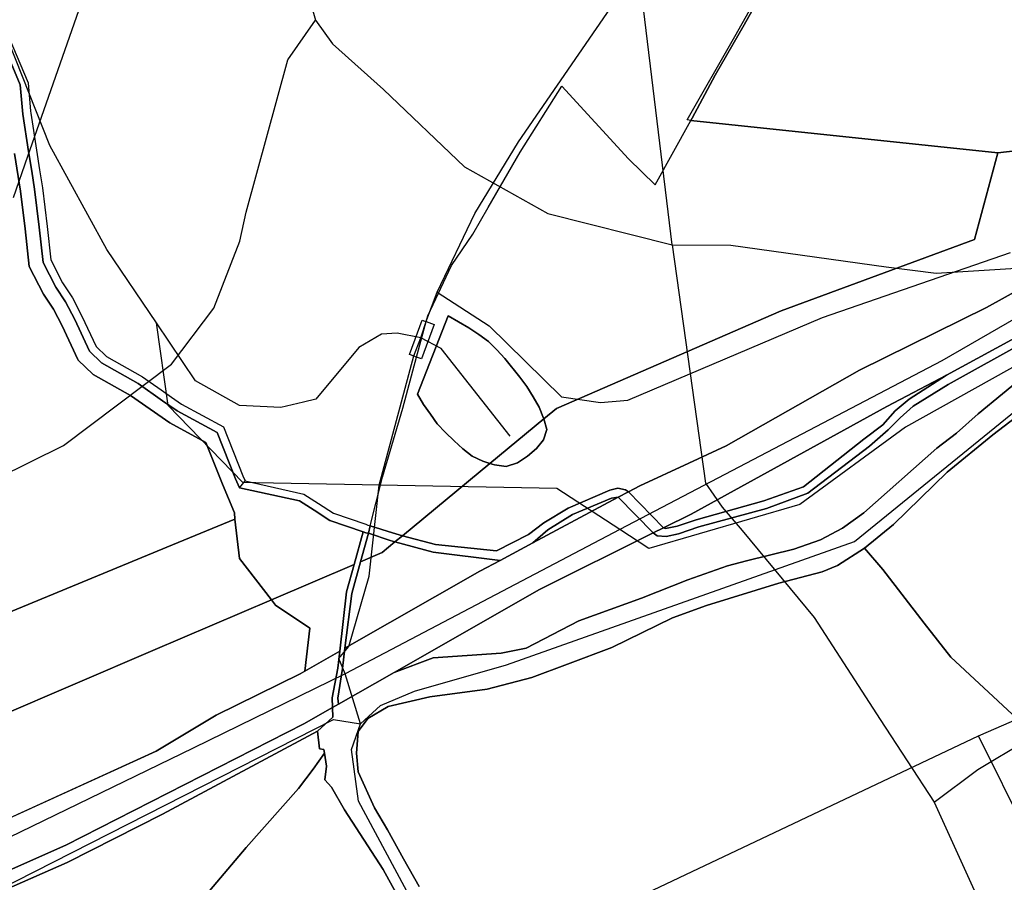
# Model space of a CAD drawing. Extents: x 577960 to 582939, y 6017202 to 6023066.
# Tile 116 of 217: x 579558 to 579767, y 6021038 to 6021221. Entities that reach past the tile are written whole.
import ezdxf

# ---------------------------------------------------------------- set-up
doc = ezdxf.new("R2010")
doc.units = 0
doc.header["$MEASUREMENT"] = 0
doc.linetypes.add('D', pattern=[0])
for name, color, linetype in [('LI__FLUR', 7, 'D'), ('LI__GEB', 7, 'Continuous'), ('LI__GEWAESSE', 7, 'D'), ('LI__STRASSE', 7, 'Continuous')]:
    doc.layers.add(name, color=color, linetype=linetype)

msp = doc.modelspace()

# ---------------------------------------------------------------- linework, layer by layer
at = {"layer": 'LI__FLUR', "color": 8, "linetype": 'D', "true_color": 0x808080}
for p, q in [((579709.315, 6021217.402), (579727.919, 6021250.239)), ((579720.191, 6021235.705), (579711.284, 6021219.821)), ((579711.284, 6021219.821), (579720.191, 6021235.705)), ((579711.284, 6021219.821), (579705.127, 6021209.176)), ((579705.127, 6021209.176), (579711.284, 6021219.821)), ((579553.024, 6021218.047), (579557.632, 6021207.151)), ((579557.632, 6021207.151), (579553.024, 6021218.047)), ((579554.433, 6021219.067), (579559.301, 6021207.571)), ((579699.209, 6021199.67), (579709.315, 6021217.402)), ((579705.127, 6021209.176), (579700.298, 6021200.07)), ((579700.298, 6021200.07), (579705.127, 6021209.176)), ((579557.632, 6021207.151), (579558.172, 6021200.894)), ((579558.172, 6021200.894), (579557.632, 6021207.151)), ((579559.301, 6021207.571), (579559.823, 6021201.528)), ((579663.752, 6021192.844), (579672.579, 6021206.858)), ((579672.579, 6021206.858), (579686.753, 6021191.424)), ((579558.172, 6021200.894), (579559.371, 6021193.007)), ((579559.371, 6021193.007), (579558.172, 6021200.894)), ((579559.823, 6021201.528), (579559.861, 6021201.094)), ((579559.861, 6021201.094), (579561.05, 6021193.267)), ((579692.381, 6021185.936), (579700.018, 6021199.59)), ((579700.018, 6021199.59), (579699.209, 6021199.67)), ((579700.298, 6021200.07), (579700.018, 6021199.59)), ((579700.018, 6021199.59), (579700.298, 6021200.07)), ((579765.184, 6021192.701), (579700.018, 6021199.59)), ((579700.018, 6021199.59), (579765.184, 6021192.701)), ((579831.309, 6021197.956), (579762.745, 6021159.894)), ((579762.745, 6021159.894), (579831.309, 6021197.956)), ((579765.184, 6021192.701), (579780.958, 6021194.519)), ((579780.958, 6021194.519), (579765.184, 6021192.701)), ((579557.712, 6021184.58), (579556.402, 6021192.537)), ((579556.402, 6021192.537), (579557.712, 6021184.58)), ((579559.371, 6021193.007), (579560.061, 6021188.788)), ((579560.061, 6021188.788), (579559.371, 6021193.007)), ((579561.05, 6021193.267), (579561.73, 6021189.098)), ((579656.944, 6021181.069), (579663.752, 6021192.844)), ((579760.226, 6021174.278), (579765.184, 6021192.701)), ((579765.184, 6021192.701), (579760.226, 6021174.278)), ((579686.753, 6021191.424), (579692.381, 6021185.936)), ((579560.061, 6021188.788), (579560.68, 6021185.01)), ((579560.68, 6021185.01), (579560.061, 6021188.788)), ((579561.73, 6021189.098), (579562.36, 6021185.25)), ((579558.701, 6021176.563), (579557.712, 6021184.58)), ((579557.712, 6021184.58), (579558.701, 6021176.563)), ((579560.68, 6021185.01), (579561.68, 6021176.913)), ((579561.68, 6021176.913), (579560.68, 6021185.01)), ((579562.36, 6021185.25), (579563.369, 6021177.103)), ((579653.696, 6021175.461), (579656.944, 6021181.069)), ((579559.561, 6021168.597), (579558.701, 6021176.563)), ((579558.701, 6021176.563), (579559.561, 6021168.597)), ((579561.68, 6021176.913), (579562.48, 6021169.466)), ((579562.48, 6021169.466), (579561.68, 6021176.913)), ((579563.369, 6021177.103), (579564.139, 6021169.966)), ((579649.187, 6021168.814), (579653.696, 6021175.461)), ((579719.171, 6021159.205), (579760.226, 6021174.278)), ((579760.226, 6021174.278), (579719.171, 6021159.205)), ((579754.258, 6021145.55), (579802.1, 6021171.578)), ((579802.1, 6021171.578), (579754.258, 6021145.55)), ((579562.48, 6021169.466), (579565.168, 6021164.228)), ((579565.168, 6021164.228), (579562.48, 6021169.466)), ((579564.139, 6021169.966), (579566.638, 6021165.088)), ((579801.12, 6021169.359), (579754.588, 6021143.531)), ((579754.588, 6021143.531), (579801.12, 6021169.359)), ((579562.569, 6021162.719), (579559.561, 6021168.597)), ((579559.561, 6021168.597), (579562.569, 6021162.719)), ((579644.129, 6021158.138), (579649.187, 6021168.814)), ((579566.638, 6021165.088), (579568.727, 6021161.919)), ((579565.168, 6021164.228), (579567.258, 6021161.059)), ((579567.258, 6021161.059), (579565.168, 6021164.228)), ((579564.669, 6021159.54), (579562.569, 6021162.719)), ((579562.569, 6021162.719), (579564.669, 6021159.54)), ((579567.258, 6021161.059), (579569.197, 6021157.321)), ((579569.197, 6021157.321), (579567.258, 6021161.059)), ((579568.727, 6021161.919), (579570.726, 6021158.071)), ((579566.508, 6021155.991), (579564.669, 6021159.54)), ((579564.669, 6021159.54), (579566.508, 6021155.991)), ((579671.438, 6021138.445), (579719.171, 6021159.205)), ((579719.171, 6021159.205), (579671.438, 6021138.445)), ((579762.745, 6021159.894), (579735.795, 6021146.58)), ((579735.795, 6021146.58), (579762.745, 6021159.894)), ((579569.197, 6021157.321), (579572.366, 6021150.603)), ((579572.366, 6021150.603), (579569.197, 6021157.321)), ((579570.726, 6021158.071), (579573.775, 6021151.603)), ((579641.768, 6021149.343), (579643.794, 6021156.889)), ((579648.467, 6021158.098), (579641.959, 6021141.485)), ((579641.959, 6021141.485), (579648.467, 6021158.098)), ((579643.794, 6021156.889), (579644.129, 6021158.138)), ((579650.686, 6021156.859), (579648.467, 6021158.098)), ((579648.467, 6021158.098), (579650.686, 6021156.859)), ((579652.856, 6021155.579), (579650.686, 6021156.859)), ((579650.686, 6021156.859), (579652.856, 6021155.579)), ((579569.886, 6021148.834), (579566.508, 6021155.991)), ((579566.508, 6021155.991), (579569.886, 6021148.834)), ((579654.955, 6021154.169), (579652.856, 6021155.579)), ((579652.856, 6021155.579), (579654.955, 6021154.169)), ((579657.004, 6021152.69), (579654.955, 6021154.169)), ((579654.955, 6021154.169), (579657.004, 6021152.69)), ((579658.793, 6021150.911), (579657.004, 6021152.69)), ((579657.004, 6021152.69), (579658.793, 6021150.911)), ((579572.366, 6021150.603), (579574.915, 6021148.114)), ((579574.915, 6021148.114), (579572.366, 6021150.603)), ((579573.775, 6021151.603), (579575.944, 6021149.484)), ((579660.503, 6021149.051), (579658.793, 6021150.911)), ((579658.793, 6021150.911), (579660.503, 6021149.051)), ((579569.926, 6021148.744), (579569.886, 6021148.834)), ((579569.886, 6021148.834), (579569.926, 6021148.744)), ((579573.045, 6021145.725), (579569.926, 6021148.744)), ((579569.926, 6021148.744), (579573.045, 6021145.725)), ((579575.944, 6021149.484), (579583.571, 6021145.165)), ((579638.861, 6021138.516), (579641.768, 6021149.343)), ((579663.661, 6021145.113), (579660.503, 6021149.051)), ((579660.503, 6021149.051), (579663.661, 6021145.113)), ((579574.915, 6021148.114), (579582.662, 6021143.726)), ((579582.662, 6021143.726), (579574.915, 6021148.114)), ((579735.795, 6021146.58), (579707.455, 6021130.537)), ((579707.455, 6021130.537), (579735.795, 6021146.58)), ((579772.161, 6021146.569), (579761.005, 6021137.313)), ((579761.005, 6021137.313), (579772.161, 6021146.569)), ((579573.095, 6021145.695), (579573.045, 6021145.725)), ((579573.045, 6021145.725), (579573.095, 6021145.695)), ((579581.062, 6021141.187), (579573.095, 6021145.695)), ((579573.095, 6021145.695), (579581.062, 6021141.187)), ((579583.571, 6021145.165), (579587.534, 6021142.406)), ((579665.201, 6021143.114), (579663.661, 6021145.113)), ((579663.661, 6021145.113), (579665.201, 6021143.114)), ((579741.572, 6021138.873), (579754.258, 6021145.55)), ((579754.258, 6021145.55), (579741.572, 6021138.873)), ((579754.258, 6021145.55), (579746.321, 6021140.422)), ((579746.321, 6021140.422), (579754.258, 6021145.55)), ((579582.662, 6021143.726), (579587.855, 6021140.114)), ((579587.855, 6021140.114), (579582.662, 6021143.726)), ((579587.534, 6021142.406), (579589.771, 6021140.849)), ((579666.52, 6021140.954), (579665.201, 6021143.114)), ((579665.201, 6021143.114), (579666.52, 6021140.954)), ((579754.588, 6021143.531), (579747.19, 6021138.973)), ((579747.19, 6021138.973), (579754.588, 6021143.531)), ((579589.399, 6021135.389), (579581.062, 6021141.187)), ((579581.062, 6021141.187), (579589.399, 6021135.389)), ((579587.855, 6021140.114), (579590.968, 6021137.948)), ((579590.968, 6021137.948), (579587.855, 6021140.114)), ((579589.771, 6021140.849), (579591.858, 6021139.397)), ((579641.959, 6021141.485), (579643.229, 6021139.296)), ((579643.229, 6021139.296), (579641.959, 6021141.485)), ((579667.77, 6021138.755), (579666.52, 6021140.954)), ((579666.52, 6021140.954), (579667.77, 6021138.755)), ((579746.321, 6021140.422), (579743.352, 6021137.993)), ((579743.352, 6021137.993), (579746.321, 6021140.422)), ((579764.124, 6021132.845), (579774.43, 6021140.811)), ((579774.43, 6021140.811), (579764.124, 6021132.845)), ((579590.968, 6021137.948), (579599.415, 6021133.39)), ((579599.415, 6021133.39), (579590.968, 6021137.948)), ((579591.858, 6021139.397), (579600.775, 6021134.589)), ((579634.542, 6021123.912), (579638.861, 6021138.516)), ((579643.229, 6021139.296), (579644.688, 6021137.237)), ((579644.688, 6021137.237), (579643.229, 6021139.296)), ((579668.729, 6021136.416), (579667.77, 6021138.755)), ((579667.77, 6021138.755), (579668.729, 6021136.416)), ((579668.779, 6021136.256), (579671.438, 6021138.445)), ((579671.438, 6021138.445), (579668.779, 6021136.256)), ((579700.038, 6021116.073), (579741.572, 6021138.873)), ((579741.572, 6021138.873), (579700.038, 6021116.073)), ((579743.352, 6021137.993), (579740.773, 6021135.015)), ((579740.773, 6021135.015), (579743.352, 6021137.993)), ((579747.19, 6021138.973), (579744.441, 6021136.494)), ((579744.441, 6021136.494), (579747.19, 6021138.973)), ((579644.688, 6021137.237), (579646.168, 6021135.197)), ((579646.168, 6021135.197), (579644.688, 6021137.237)), ((579657.334, 6021126.8), (579668.779, 6021136.256)), ((579668.779, 6021136.256), (579657.334, 6021126.8)), ((579668.779, 6021136.256), (579668.729, 6021136.416)), ((579668.729, 6021136.416), (579668.779, 6021136.256)), ((579669.439, 6021134.007), (579668.779, 6021136.256)), ((579668.779, 6021136.256), (579669.439, 6021134.007)), ((579744.441, 6021136.494), (579741.892, 6021133.905)), ((579741.892, 6021133.905), (579744.441, 6021136.494)), ((579761.005, 6021137.313), (579756.357, 6021133.195)), ((579756.357, 6021133.195), (579761.005, 6021137.313)), ((579597.036, 6021131.27), (579589.399, 6021135.389)), ((579589.399, 6021135.389), (579597.036, 6021131.27)), ((579600.775, 6021134.589), (579604.913, 6021124.143)), ((579646.168, 6021135.197), (579647.897, 6021133.348)), ((579647.897, 6021133.348), (579646.168, 6021135.197)), ((579668.719, 6021131.808), (579669.439, 6021134.007)), ((579669.439, 6021134.007), (579668.719, 6021131.808)), ((579740.773, 6021135.015), (579736.714, 6021131.916)), ((579736.714, 6021131.916), (579740.773, 6021135.015)), ((579741.892, 6021133.905), (579737.894, 6021130.486)), ((579737.894, 6021130.486), (579741.892, 6021133.905)), ((579599.415, 6021133.39), (579603.344, 6021123.503)), ((579603.344, 6021123.503), (579599.415, 6021133.39)), ((579647.897, 6021133.348), (579649.716, 6021131.589)), ((579649.716, 6021131.589), (579647.897, 6021133.348)), ((579649.716, 6021131.589), (579651.606, 6021129.919)), ((579651.606, 6021129.919), (579649.716, 6021131.589)), ((579667.21, 6021129.999), (579668.719, 6021131.808)), ((579668.719, 6021131.808), (579667.21, 6021129.999)), ((579736.714, 6021131.916), (579723.889, 6021121.87)), ((579723.889, 6021121.87), (579736.714, 6021131.916)), ((579756.357, 6021133.195), (579752.218, 6021130.026)), ((579752.218, 6021130.026), (579756.357, 6021133.195)), ((579754.377, 6021124.928), (579764.124, 6021132.845)), ((579764.124, 6021132.845), (579754.377, 6021124.928)), ((579600.565, 6021122.374), (579597.036, 6021131.27)), ((579597.036, 6021131.27), (579600.565, 6021122.374)), ((579651.606, 6021129.919), (579653.595, 6021128.36)), ((579653.595, 6021128.36), (579651.606, 6021129.919)), ((579665.321, 6021128.31), (579667.21, 6021129.999)), ((579667.21, 6021129.999), (579665.321, 6021128.31)), ((579707.455, 6021130.537), (579699.558, 6021126.879)), ((579699.558, 6021126.879), (579707.455, 6021130.537)), ((579737.894, 6021130.486), (579724.798, 6021120.471)), ((579724.798, 6021120.471), (579737.894, 6021130.486)), ((579752.218, 6021130.026), (579736.744, 6021116.312)), ((579736.744, 6021116.312), (579752.218, 6021130.026)), ((579653.595, 6021128.36), (579655.864, 6021127.26)), ((579655.864, 6021127.26), (579653.595, 6021128.36)), ((579663.191, 6021126.95), (579665.321, 6021128.31)), ((579665.321, 6021128.31), (579663.191, 6021126.95)), ((579638.79, 6021111.477), (579657.334, 6021126.8)), ((579657.334, 6021126.8), (579638.79, 6021111.477)), ((579655.864, 6021127.26), (579657.334, 6021126.8)), ((579657.334, 6021126.8), (579655.864, 6021127.26)), ((579657.334, 6021126.8), (579658.283, 6021126.51)), ((579658.283, 6021126.51), (579657.334, 6021126.8)), ((579658.283, 6021126.51), (579660.782, 6021126.161)), ((579660.782, 6021126.161), (579658.283, 6021126.51)), ((579660.782, 6021126.161), (579663.191, 6021126.95)), ((579663.191, 6021126.95), (579660.782, 6021126.161)), ((579699.558, 6021126.879), (579689.142, 6021122.061)), ((579689.142, 6021122.061), (579699.558, 6021126.879)), ((579603.344, 6021123.503), (579604.143, 6021121.604)), ((579604.143, 6021121.604), (579603.344, 6021123.503)), ((579604.913, 6021124.143), (579605.363, 6021123.083)), ((579631.943, 6021113.596), (579634.542, 6021123.912)), ((579743.012, 6021113.863), (579754.377, 6021124.928)), ((579754.377, 6021124.928), (579743.012, 6021113.863)), ((579603.114, 6021116.306), (579600.565, 6021122.374)), ((579600.565, 6021122.374), (579603.114, 6021116.306)), ((579604.143, 6021121.604), (579616.939, 6021118.865)), ((579616.939, 6021118.865), (579604.143, 6021121.604)), ((579605.363, 6021123.083), (579617.868, 6021120.294)), ((579682.774, 6021121.102), (579673.937, 6021117.284)), ((579673.937, 6021117.284), (579682.774, 6021121.102)), ((579684.453, 6021121.582), (579682.774, 6021121.102)), ((579682.774, 6021121.102), (579684.453, 6021121.582)), ((579686.113, 6021121.192), (579684.453, 6021121.582)), ((579684.453, 6021121.582), (579686.113, 6021121.192)), ((579686.743, 6021120.772), (579686.113, 6021121.192)), ((579686.113, 6021121.192), (579686.743, 6021120.772)), ((579689.142, 6021122.061), (579686.743, 6021120.772)), ((579686.743, 6021120.772), (579689.142, 6021122.061)), ((579723.889, 6021121.87), (579715.462, 6021118.842)), ((579715.462, 6021118.842), (579723.889, 6021121.87)), ((579617.868, 6021120.294), (579620.927, 6021118.295)), ((579666.45, 6021109.927), (579684.573, 6021119.622)), ((579684.573, 6021119.622), (579666.45, 6021109.927)), ((579674.847, 6021115.934), (579683.124, 6021119.453)), ((579683.124, 6021119.453), (579674.847, 6021115.934)), ((579683.124, 6021119.453), (579684.573, 6021119.622)), ((579684.573, 6021119.622), (579683.124, 6021119.453)), ((579684.573, 6021119.622), (579686.743, 6021120.772)), ((579686.743, 6021120.772), (579684.573, 6021119.622)), ((579724.798, 6021120.471), (579716.052, 6021117.242)), ((579716.052, 6021117.242), (579724.798, 6021120.471)), ((579616.939, 6021118.865), (579620.017, 6021116.856)), ((579620.017, 6021116.856), (579616.939, 6021118.865)), ((579620.927, 6021118.295), (579624.106, 6021116.226)), ((579673.937, 6021117.284), (579668.769, 6021114.215)), ((579668.769, 6021114.215), (579673.937, 6021117.284)), ((579715.462, 6021118.842), (579701.137, 6021114.824)), ((579701.137, 6021114.824), (579715.462, 6021118.842)), ((579716.052, 6021117.242), (579701.677, 6021113.334)), ((579701.677, 6021113.334), (579716.052, 6021117.242)), ((579589.978, 6021109.519), (579603.154, 6021114.957)), ((579603.154, 6021114.957), (579589.978, 6021109.519)), ((579603.154, 6021114.957), (579603.114, 6021116.306)), ((579603.114, 6021116.306), (579603.154, 6021114.957)), ((579604.203, 6021106.65), (579603.154, 6021114.957)), ((579603.154, 6021114.957), (579604.203, 6021106.65)), ((579620.017, 6021116.856), (579623.356, 6021114.686)), ((579623.356, 6021114.686), (579620.017, 6021116.856)), ((579624.106, 6021116.226), (579630.973, 6021113.916)), ((579669.639, 6021112.686), (579674.847, 6021115.934)), ((579674.847, 6021115.934), (579669.639, 6021112.686)), ((579694.16, 6021113.155), (579700.038, 6021116.073)), ((579700.038, 6021116.073), (579694.16, 6021113.155)), ((579736.744, 6021116.312), (579732.176, 6021113.084)), ((579732.176, 6021113.084), (579736.744, 6021116.312)), ((579623.356, 6021114.686), (579630.433, 6021112.297)), ((579630.433, 6021112.297), (579623.356, 6021114.686)), ((579630.973, 6021113.916), (579631.423, 6021113.706)), ((579631.423, 6021113.706), (579631.943, 6021113.596)), ((579631.943, 6021113.596), (579631.543, 6021112.007)), ((579631.543, 6021112.007), (579631.943, 6021113.596)), ((579636.621, 6021112.057), (579631.943, 6021113.596)), ((579631.943, 6021113.596), (579636.621, 6021112.057)), ((579668.769, 6021114.215), (579665.52, 6021111.736)), ((579665.52, 6021111.736), (579668.769, 6021114.215)), ((579691.981, 6021112.065), (579694.16, 6021113.155)), ((579694.16, 6021113.155), (579691.981, 6021112.065)), ((579694.64, 6021112.965), (579694.16, 6021113.155)), ((579694.16, 6021113.155), (579694.64, 6021112.965)), ((579697.069, 6021113.515), (579694.64, 6021112.965)), ((579694.64, 6021112.965), (579697.069, 6021113.515)), ((579701.137, 6021114.824), (579697.069, 6021113.515)), ((579697.069, 6021113.515), (579701.137, 6021114.824)), ((579701.677, 6021113.334), (579697.379, 6021111.895)), ((579697.379, 6021111.895), (579701.677, 6021113.334)), ((579732.176, 6021113.084), (579727.477, 6021110.585)), ((579727.477, 6021110.585), (579732.176, 6021113.084)), ((579736.824, 6021108.855), (579743.012, 6021113.863)), ((579743.012, 6021113.863), (579736.824, 6021108.855)), ((579630.433, 6021112.297), (579628.524, 6021105.37)), ((579628.524, 6021105.37), (579630.433, 6021112.297)), ((579629.844, 6021105.96), (579631.543, 6021112.007)), ((579631.543, 6021112.007), (579629.844, 6021105.96)), ((579630.993, 6021112.087), (579630.433, 6021112.297)), ((579630.433, 6021112.297), (579630.993, 6021112.087)), ((579631.543, 6021112.007), (579630.993, 6021112.087)), ((579630.993, 6021112.087), (579631.543, 6021112.007)), ((579631.543, 6021112.007), (579636.131, 6021110.428)), ((579636.131, 6021110.428), (579631.543, 6021112.007)), ((579638.79, 6021111.477), (579636.621, 6021112.057)), ((579636.621, 6021112.057), (579638.79, 6021111.477)), ((579638.79, 6021111.477), (579637.181, 6021110.148)), ((579637.181, 6021110.148), (579638.79, 6021111.477)), ((579645.758, 6021109.618), (579638.79, 6021111.477)), ((579638.79, 6021111.477), (579645.758, 6021109.618)), ((579665.52, 6021111.736), (579658.713, 6021108.238)), ((579658.713, 6021108.238), (579665.52, 6021111.736)), ((579666.45, 6021109.927), (579669.639, 6021112.686)), ((579669.639, 6021112.686), (579666.45, 6021109.927)), ((579691.981, 6021112.065), (579667.829, 6021100.051)), ((579667.829, 6021100.051), (579691.981, 6021112.065)), ((579692.84, 6021111.465), (579691.981, 6021112.065)), ((579691.981, 6021112.065), (579692.84, 6021111.465)), ((579694.749, 6021111.325), (579692.84, 6021111.465)), ((579692.84, 6021111.465), (579694.749, 6021111.325)), ((579697.379, 6021111.895), (579694.749, 6021111.325)), ((579694.749, 6021111.325), (579697.379, 6021111.895)), ((579540.137, 6021088.959), (579589.978, 6021109.519)), ((579589.978, 6021109.519), (579540.137, 6021088.959)), ((579634.472, 6021107.919), (579637.181, 6021110.148)), ((579637.181, 6021110.148), (579634.472, 6021107.919)), ((579636.131, 6021110.428), (579637.181, 6021110.148)), ((579637.181, 6021110.148), (579636.131, 6021110.428)), ((579637.181, 6021110.148), (579645.318, 6021107.968)), ((579645.318, 6021107.968), (579637.181, 6021110.148)), ((579658.713, 6021108.238), (579645.758, 6021109.618)), ((579645.758, 6021109.618), (579658.713, 6021108.238)), ((579659.493, 6021106.199), (579666.45, 6021109.927)), ((579666.45, 6021109.927), (579659.493, 6021106.199)), ((579721.859, 6021108.626), (579711.833, 6021106.127)), ((579711.833, 6021106.127), (579721.859, 6021108.626)), ((579727.477, 6021110.585), (579721.859, 6021108.626)), ((579721.859, 6021108.626), (579727.477, 6021110.585)), ((579731.096, 6021105.117), (579736.824, 6021108.855)), ((579736.824, 6021108.855), (579731.096, 6021105.117)), ((579736.824, 6021108.855), (579740.712, 6021104.287)), ((579740.712, 6021104.287), (579736.824, 6021108.855)), ((579610.98, 6021097.843), (579604.203, 6021106.65)), ((579604.203, 6021106.65), (579610.98, 6021097.843)), ((579629.844, 6021105.96), (579634.472, 6021107.919)), ((579634.472, 6021107.919), (579629.844, 6021105.96)), ((579645.318, 6021107.968), (579659.493, 6021106.199)), ((579659.493, 6021106.199), (579645.318, 6021107.968)), ((579610.98, 6021097.843), (579628.524, 6021105.37)), ((579628.524, 6021105.37), (579610.98, 6021097.843)), ((579628.524, 6021105.37), (579626.915, 6021099.532)), ((579626.915, 6021099.532), (579628.524, 6021105.37)), ((579628.024, 6021099.222), (579629.844, 6021105.96)), ((579629.844, 6021105.96), (579628.024, 6021099.222)), ((579659.493, 6021106.199), (579655.224, 6021103.92)), ((579655.224, 6021103.92), (579659.493, 6021106.199)), ((579707.735, 6021105.048), (579699.378, 6021102.079)), ((579699.378, 6021102.079), (579707.735, 6021105.048)), ((579711.833, 6021106.127), (579707.735, 6021105.048)), ((579707.735, 6021105.048), (579711.833, 6021106.127)), ((579727.837, 6021103.798), (579731.096, 6021105.117)), ((579731.096, 6021105.117), (579727.837, 6021103.798)), ((579655.224, 6021103.92), (579626.555, 6021087.627)), ((579626.555, 6021087.627), (579655.224, 6021103.92)), ((579718.651, 6021101.419), (579727.837, 6021103.798)), ((579727.837, 6021103.798), (579718.651, 6021101.419)), ((579740.712, 6021104.287), (579749.549, 6021092.921)), ((579749.549, 6021092.921), (579740.712, 6021104.287)), ((579699.378, 6021102.079), (579689.501, 6021098.211)), ((579689.501, 6021098.211), (579699.378, 6021102.079)), ((579703.316, 6021096.681), (579718.651, 6021101.419)), ((579718.651, 6021101.419), (579703.316, 6021096.681)), ((579626.915, 6021099.532), (579625.455, 6021086.987)), ((579625.455, 6021086.987), (579626.915, 6021099.532)), ((579626.555, 6021087.627), (579628.024, 6021099.222)), ((579628.024, 6021099.222), (579626.555, 6021087.627)), ((579667.829, 6021100.051), (579636.991, 6021082.449)), ((579636.991, 6021082.449), (579667.829, 6021100.051)), ((579689.501, 6021098.211), (579676.216, 6021093.433)), ((579676.216, 6021093.433), (579689.501, 6021098.211)), ((579610.98, 6021097.843), (579585.77, 6021087.129)), ((579585.77, 6021087.129), (579610.98, 6021097.843)), ((579611.85, 6021096.724), (579610.98, 6021097.843)), ((579610.98, 6021097.843), (579611.85, 6021096.724)), ((579619.107, 6021091.826), (579611.85, 6021096.724)), ((579611.85, 6021096.724), (579619.107, 6021091.826)), ((579696.119, 6021094.042), (579703.316, 6021096.681)), ((579703.316, 6021096.681), (579696.119, 6021094.042)), ((579683.214, 6021087.745), (579696.119, 6021094.042)), ((579696.119, 6021094.042), (579683.214, 6021087.745)), ((579676.216, 6021093.433), (579665.03, 6021087.606)), ((579665.03, 6021087.606), (579676.216, 6021093.433)), ((579749.549, 6021092.921), (579755.157, 6021085.714)), ((579755.157, 6021085.714), (579749.549, 6021092.921)), ((579618.028, 6021082.729), (579619.107, 6021091.826)), ((579619.107, 6021091.826), (579618.028, 6021082.729)), ((579673.777, 6021084.227), (579683.214, 6021087.745)), ((579683.214, 6021087.745), (579673.777, 6021084.227)), ((579585.77, 6021087.129), (579540.736, 6021067.768)), ((579540.736, 6021067.768), (579585.77, 6021087.129)), ((579625.455, 6021086.987), (579618.028, 6021082.729)), ((579618.028, 6021082.729), (579625.455, 6021086.987)), ((579625.455, 6021086.987), (579625.015, 6021083.369)), ((579625.015, 6021083.369), (579625.455, 6021086.987)), ((579626.035, 6021083.299), (579626.555, 6021087.627)), ((579626.555, 6021087.627), (579626.035, 6021083.299)), ((579645.288, 6021085.587), (579636.991, 6021082.449)), ((579636.991, 6021082.449), (579645.288, 6021085.587)), ((579659.692, 6021086.567), (579645.288, 6021085.587)), ((579645.288, 6021085.587), (579659.692, 6021086.567)), ((579665.03, 6021087.606), (579659.692, 6021086.567)), ((579659.692, 6021086.567), (579665.03, 6021087.606)), ((579755.157, 6021085.714), (579768.222, 6021073.628)), ((579768.222, 6021073.628), (579755.157, 6021085.714)), ((579666.24, 6021081.408), (579673.777, 6021084.227)), ((579673.777, 6021084.227), (579666.24, 6021081.408)), ((579599.244, 6021073.404), (579617.038, 6021082.17)), ((579617.038, 6021082.17), (579599.244, 6021073.404)), ((579617.038, 6021082.17), (579618.028, 6021082.729)), ((579618.028, 6021082.729), (579617.038, 6021082.17)), ((579625.015, 6021083.369), (579623.835, 6021077.091)), ((579623.835, 6021077.091), (579625.015, 6021083.369)), ((579625.055, 6021076.971), (579626.035, 6021083.299)), ((579626.035, 6021083.299), (579625.055, 6021076.971)), ((579636.991, 6021082.449), (579625.165, 6021075.732)), ((579625.165, 6021075.732), (579636.991, 6021082.449)), ((579656.743, 6021078.89), (579666.24, 6021081.408)), ((579666.24, 6021081.408), (579656.743, 6021078.89)), ((579635.701, 6021075.212), (579644.608, 6021077.311)), ((579644.608, 6021077.311), (579635.701, 6021075.212)), ((579644.608, 6021077.311), (579656.743, 6021078.89)), ((579656.743, 6021078.89), (579644.608, 6021077.311)), ((579623.835, 6021077.091), (579623.915, 6021075.032)), ((579623.915, 6021075.032), (579623.835, 6021077.091)), ((579623.915, 6021075.032), (579625.165, 6021075.732)), ((579625.165, 6021075.732), (579623.915, 6021075.032)), ((579625.165, 6021075.732), (579625.055, 6021076.971)), ((579625.055, 6021076.971), (579625.165, 6021075.732)), ((579631.413, 6021072.703), (579635.701, 6021075.212)), ((579635.701, 6021075.212), (579631.413, 6021072.703)), ((579586.459, 6021065.727), (579599.244, 6021073.404)), ((579599.244, 6021073.404), (579586.459, 6021065.727)), ((579617.818, 6021071.574), (579623.915, 6021075.032)), ((579623.915, 6021075.032), (579617.818, 6021071.574)), ((579623.915, 6021075.032), (579623.995, 6021072.973)), ((579623.995, 6021072.973), (579623.915, 6021075.032)), ((579567.276, 6021045.796), (579617.818, 6021071.574)), ((579617.818, 6021071.574), (579567.276, 6021045.796)), ((579623.995, 6021072.973), (579620.706, 6021069.994)), ((579620.706, 6021069.994), (579623.995, 6021072.973)), ((579629.363, 6021069.914), (579631.413, 6021072.703)), ((579631.413, 6021072.703), (579629.363, 6021069.914)), ((579620.706, 6021069.994), (579587.818, 6021052.382)), ((579587.818, 6021052.382), (579620.706, 6021069.994)), ((579620.706, 6021069.994), (579621.146, 6021066.236)), ((579621.146, 6021066.236), (579620.706, 6021069.994)), ((579629.043, 6021065.366), (579629.363, 6021069.914)), ((579629.363, 6021069.914), (579629.043, 6021065.366)), ((579524.062, 6021037.39), (579586.459, 6021065.727)), ((579586.459, 6021065.727), (579524.062, 6021037.39)), ((579619.837, 6021061.948), (579622.216, 6021065.326)), ((579622.216, 6021065.326), (579619.837, 6021061.948)), ((579621.146, 6021066.236), (579622.106, 6021066.146)), ((579622.106, 6021066.146), (579621.146, 6021066.236)), ((579622.106, 6021066.146), (579622.216, 6021065.326)), ((579622.216, 6021065.326), (579622.106, 6021066.146)), ((579622.216, 6021065.326), (579622.616, 6021062.567)), ((579622.616, 6021062.567), (579622.216, 6021065.326)), ((579629.393, 6021061.368), (579629.043, 6021065.366)), ((579629.043, 6021065.366), (579629.393, 6021061.368)), ((579616.708, 6021057.829), (579619.837, 6021061.948)), ((579619.837, 6021061.948), (579616.708, 6021057.829)), ((579622.616, 6021062.567), (579622.256, 6021059.668)), ((579622.256, 6021059.668), (579622.616, 6021062.567)), ((579632.852, 6021053.741), (579629.393, 6021061.368)), ((579629.393, 6021061.368), (579632.852, 6021053.741)), ((579622.256, 6021059.668), (579623.695, 6021058.119)), ((579623.695, 6021058.119), (579622.256, 6021059.668)), ((579605.602, 6021045.325), (579616.708, 6021057.829)), ((579616.708, 6021057.829), (579605.602, 6021045.325)), ((579623.695, 6021058.119), (579626.484, 6021053.331)), ((579626.484, 6021053.331), (579623.695, 6021058.119)), ((579587.818, 6021052.382), (579567.576, 6021042.107)), ((579567.576, 6021042.107), (579587.818, 6021052.382)), ((579626.484, 6021053.331), (579634.641, 6021040.676)), ((579634.641, 6021040.676), (579626.484, 6021053.331)), ((579635.621, 6021049.052), (579632.852, 6021053.741)), ((579632.852, 6021053.741), (579635.621, 6021049.052)), ((579638.999, 6021042.945), (579635.621, 6021049.052)), ((579635.621, 6021049.052), (579638.999, 6021042.945)), ((579510.936, 6021021.017), (579567.276, 6021045.796)), ((579567.276, 6021045.796), (579510.936, 6021021.017)), ((579597.804, 6021036.119), (579605.602, 6021045.325)), ((579605.602, 6021045.325), (579597.804, 6021036.119)), ((579567.576, 6021042.107), (579542.445, 6021031.102)), ((579542.445, 6021031.102), (579567.576, 6021042.107)), ((579642.348, 6021037.037), (579638.999, 6021042.945)), ((579638.999, 6021042.945), (579642.348, 6021037.037)), ((579634.641, 6021040.676), (579638.24, 6021034.218)), ((579638.24, 6021034.218), (579634.641, 6021040.676))]:
    msp.add_line(p, q, dxfattribs=at)
at = {"layer": 'LI__GEB', "color": 5, "linetype": 'D', "true_color": 0x0100ff}
for p, q in [((579754.258, 6021145.55), (579802.1, 6021171.578)), ((579801.12, 6021169.359), (579754.588, 6021143.531)), ((579641.967, 6021154.541), (579642.929, 6021157.199)), ((579642.929, 6021157.199), (579643.524, 6021156.986)), ((579643.524, 6021156.986), (579643.794, 6021156.889)), ((579643.794, 6021156.889), (579645.468, 6021156.289)), ((579640.28, 6021149.882), (579641.967, 6021154.541)), ((579645.468, 6021156.289), (579642.819, 6021148.962)), ((579640.678, 6021149.738), (579640.28, 6021149.882)), ((579641.176, 6021149.557), (579640.678, 6021149.738)), ((579641.768, 6021149.343), (579641.176, 6021149.557)), ((579642.819, 6021148.962), (579641.768, 6021149.343)), ((579746.321, 6021140.422), (579754.258, 6021145.55)), ((579754.588, 6021143.531), (579747.19, 6021138.973)), ((579743.352, 6021137.993), (579746.321, 6021140.422)), ((579740.773, 6021135.015), (579743.352, 6021137.993)), ((579747.19, 6021138.973), (579744.441, 6021136.494)), ((579744.441, 6021136.494), (579741.892, 6021133.905)), ((579736.714, 6021131.916), (579740.773, 6021135.015)), ((579741.892, 6021133.905), (579737.894, 6021130.486)), ((579723.889, 6021121.87), (579736.714, 6021131.916)), ((579737.894, 6021130.486), (579724.798, 6021120.471)), ((579604.143, 6021121.604), (579604.83, 6021122.436)), ((579616.939, 6021118.865), (579604.143, 6021121.604)), ((579604.83, 6021122.436), (579605.363, 6021123.083)), ((579605.363, 6021123.083), (579617.868, 6021120.294)), ((579673.937, 6021117.284), (579682.774, 6021121.102)), ((579682.774, 6021121.102), (579684.453, 6021121.582)), ((579684.453, 6021121.582), (579686.113, 6021121.192)), ((579686.113, 6021121.192), (579686.743, 6021120.772)), ((579715.462, 6021118.842), (579723.889, 6021121.87)), ((579617.868, 6021120.294), (579620.927, 6021118.295)), ((579683.124, 6021119.453), (579674.847, 6021115.934)), ((579684.573, 6021119.622), (579683.124, 6021119.453)), ((579691.981, 6021112.065), (579684.573, 6021119.622)), ((579686.743, 6021120.772), (579694.16, 6021113.155)), ((579724.798, 6021120.471), (579716.052, 6021117.242)), ((579620.017, 6021116.856), (579616.939, 6021118.865)), ((579620.927, 6021118.295), (579624.106, 6021116.226)), ((579668.769, 6021114.215), (579673.937, 6021117.284)), ((579701.137, 6021114.824), (579715.462, 6021118.842)), ((579716.052, 6021117.242), (579701.677, 6021113.334)), ((579623.356, 6021114.686), (579620.017, 6021116.856)), ((579624.106, 6021116.226), (579630.973, 6021113.916)), ((579674.847, 6021115.934), (579669.639, 6021112.686)), ((579630.433, 6021112.297), (579623.356, 6021114.686)), ((579630.973, 6021113.916), (579631.423, 6021113.706)), ((579631.423, 6021113.706), (579631.943, 6021113.596)), ((579631.943, 6021113.596), (579636.621, 6021112.057)), ((579665.52, 6021111.736), (579668.769, 6021114.215)), ((579694.16, 6021113.155), (579694.64, 6021112.965)), ((579694.64, 6021112.965), (579697.069, 6021113.515)), ((579697.069, 6021113.515), (579701.137, 6021114.824)), ((579701.677, 6021113.334), (579697.379, 6021111.895)), ((579630.993, 6021112.087), (579630.433, 6021112.297)), ((579631.543, 6021112.007), (579630.993, 6021112.087)), ((579636.131, 6021110.428), (579631.543, 6021112.007)), ((579636.621, 6021112.057), (579638.79, 6021111.477)), ((579638.79, 6021111.477), (579645.758, 6021109.618)), ((579658.713, 6021108.238), (579665.52, 6021111.736)), ((579669.639, 6021112.686), (579666.45, 6021109.927)), ((579692.84, 6021111.465), (579691.981, 6021112.065)), ((579694.749, 6021111.325), (579692.84, 6021111.465)), ((579697.379, 6021111.895), (579694.749, 6021111.325)), ((579637.181, 6021110.148), (579636.131, 6021110.428)), ((579645.318, 6021107.968), (579637.181, 6021110.148)), ((579645.758, 6021109.618), (579658.713, 6021108.238)), ((579666.45, 6021109.927), (579659.493, 6021106.199)), ((579659.493, 6021106.199), (579645.318, 6021107.968))]:
    msp.add_line(p, q, dxfattribs=at)
at = {"layer": 'LI__GEWAESSE', "color": 161, "linetype": 'D', "true_color": 0x56aaff}
for p, q in [((579563.949, 6021194.276), (579555.153, 6021216.368)), ((579576.045, 6021172.185), (579563.949, 6021194.276)), ((579586.56, 6021156.606), (579576.045, 6021172.185)), ((579806.973, 6021168.764), (579745.536, 6021134.474)), ((579589.009, 6021139.078), (579586.56, 6021156.606)), ((579594.85, 6021144.323), (579586.56, 6021156.606)), ((579634.347, 6021154.21), (579629.541, 6021151.371)), ((579637.624, 6021154.429), (579634.347, 6021154.21)), ((579642.701, 6021153.45), (579637.624, 6021154.429)), ((579647.017, 6021151.152), (579642.701, 6021153.45)), ((579629.541, 6021151.371), (579620.366, 6021140.448)), ((579661.654, 6021132.584), (579647.017, 6021151.152)), ((579604.201, 6021139.082), (579594.85, 6021144.323)), ((579620.366, 6021140.448), (579617.745, 6021139.793)), ((579604.884, 6021122.726), (579589.009, 6021139.078)), ((579612.939, 6021138.7), (579604.201, 6021139.082)), ((579617.745, 6021139.793), (579612.939, 6021138.7)), ((579745.536, 6021134.474), (579723.153, 6021118.123)), ((579607.646, 6021122.674), (579604.884, 6021122.726)), ((579671.559, 6021121.456), (579607.646, 6021122.674)), ((579684.938, 6021112.754), (579671.559, 6021121.456)), ((579723.153, 6021118.123), (579691.085, 6021108.756)), ((579691.085, 6021108.756), (579684.938, 6021112.754))]:
    msp.add_line(p, q, dxfattribs=at)
at = {"layer": 'LI__STRASSE', "color": 251, "linetype": 'D', "true_color": 0x656464}
for p, q in [((579663.404, 6021195.016), (579693.335, 6021238.602)), ((579654.162, 6021179.843), (579663.404, 6021195.016)), ((579818.554, 6021186.172), (579753.278, 6021148.589)), ((579646.162, 6021163.153), (579654.162, 6021179.843)), ((579727.956, 6021157.774), (579767.819, 6021171.567)), ((579643.955, 6021157.36), (579646.162, 6021163.153)), ((579646.162, 6021163.153), (579657.197, 6021155.981)), ((579642.701, 6021153.45), (579643.955, 6021157.36)), ((579686.577, 6021140.257), (579727.956, 6021157.774)), ((579657.197, 6021155.981), (579672.507, 6021140.946)), ((579641.197, 6021149.636), (579642.701, 6021153.45)), ((579633.803, 6021122.175), (579641.197, 6021149.636)), ((579753.278, 6021148.589), (579684.938, 6021112.754)), ((579672.507, 6021140.946), (579680.783, 6021139.705)), ((579680.783, 6021139.705), (579686.577, 6021140.257)), ((579734.715, 6021110.265), (579773.48, 6021141.711)), ((579631.679, 6021102.877), (579633.803, 6021122.175)), ((579684.938, 6021112.754), (579626.624, 6021082.177)), ((579660.889, 6021084.078), (579734.715, 6021110.265)), ((579627.404, 6021087.98), (579631.679, 6021102.877)), ((579625.249, 6021085.399), (579627.404, 6021087.98)), ((579626.624, 6021082.177), (579625.249, 6021085.399)), ((579641.324, 6021078.522), (579660.889, 6021084.078)), ((579626.624, 6021082.177), (579594.306, 6021066.387)), ((579629.834, 6021071.57), (579626.624, 6021082.177)), ((579761.055, 6021069.042), (579790.374, 6021081.714)), ((579634.1, 6021075.426), (579641.324, 6021078.522)), ((579629.834, 6021071.57), (579634.1, 6021075.426)), ((579550.652, 6021035.14), (579624.095, 6021072.444)), ((579624.095, 6021072.444), (579629.834, 6021071.57)), ((579627.924, 6021066.126), (579629.834, 6021071.57)), ((579657.338, 6021019.935), (579761.055, 6021069.042)), ((579791.112, 6021008.293), (579761.055, 6021069.042)), ((579594.306, 6021066.387), (579544.354, 6021042.138)), ((579629.423, 6021055.13), (579627.924, 6021066.126)), ((579676.805, 6020967.464), (579629.423, 6021055.13))]:
    msp.add_line(p, q, dxfattribs=at)
at = {"layer": 'LI__STRASSE', "color": 251, "linetype": 'D', "true_color": 0x646464}
for p, q in [((579575.226, 6021237.741), (579559.138, 6021191.947)), ((579617.416, 6021231.004), (579620.327, 6021220.817)), ((579695.991, 6021173.185), (579689.073, 6021230.318)), ((579614.44, 6021212.417), (579620.327, 6021220.817)), ((579620.327, 6021220.817), (579623.899, 6021215.79)), ((579623.899, 6021215.79), (579634.714, 6021206.143)), ((579605.614, 6021180.094), (579614.44, 6021212.417)), ((579634.714, 6021206.143), (579651.908, 6021189.749)), ((579559.138, 6021191.947), (579556.124, 6021183.138)), ((579651.908, 6021189.749), (579669.601, 6021179.853)), ((579604.225, 6021173.957), (579605.614, 6021180.094)), ((579669.601, 6021179.853), (579695.991, 6021173.185)), ((579598.727, 6021159.763), (579604.225, 6021173.957)), ((579695.991, 6021173.185), (579708.488, 6021173.089)), ((579695.991, 6021173.185), (579703.095, 6021122.639)), ((579708.488, 6021173.089), (579741.476, 6021168.506)), ((579741.476, 6021168.506), (579752.033, 6021167.151)), ((579752.033, 6021167.151), (579775.632, 6021168.673)), ((579589.73, 6021147.868), (579598.727, 6021159.763)), ((579566.808, 6021130.586), (579589.73, 6021147.868)), ((579544.765, 6021119.787), (579566.808, 6021130.586)), ((579703.095, 6021122.639), (579706.609, 6021117.538)), ((579706.609, 6021117.538), (579710.865, 6021112.549)), ((579710.865, 6021112.549), (579726.179, 6021094.086)), ((579726.179, 6021094.086), (579740.184, 6021072.485)), ((579760.922, 6021061.878), (579813.442, 6021093.231)), ((579740.184, 6021072.485), (579751.622, 6021054.973)), ((579751.622, 6021054.973), (579760.922, 6021061.878)), ((579751.622, 6021054.973), (579771.338, 6021011.776))]:
    msp.add_line(p, q, dxfattribs=at)

doc.saveas('drawing.dxf')
